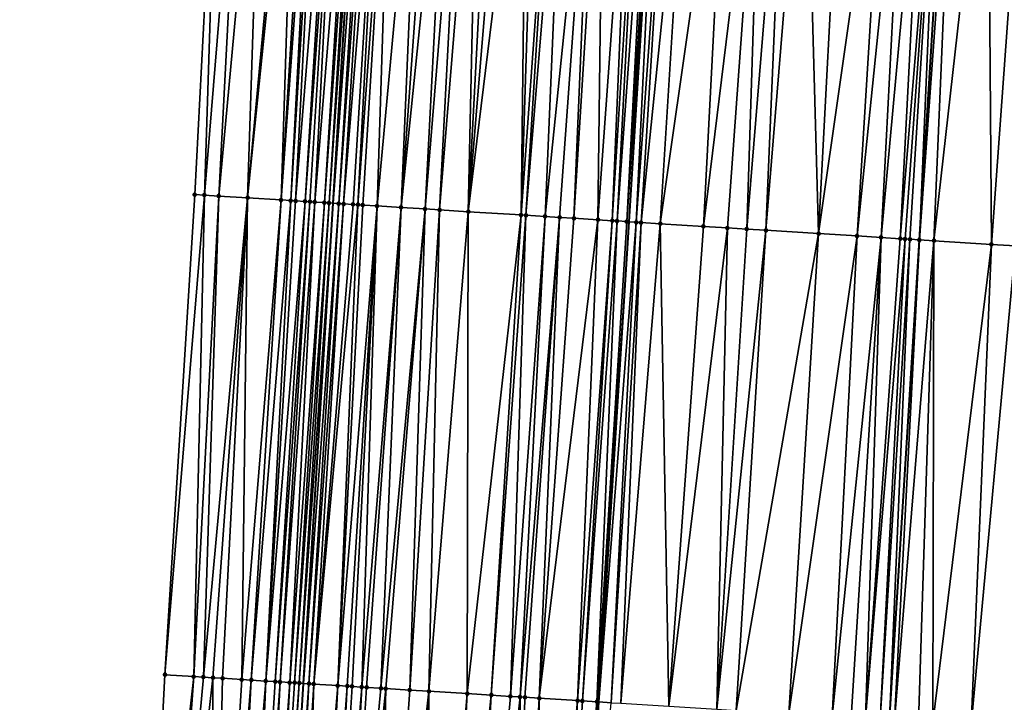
# Model space of a CAD drawing. Header units: feet. Extents: x 2004186 to 2014793, y 836912 to 864902.
# Tile 213 of 256: x 2010575 to 2010616, y 843506 to 843535. Entities that reach past the tile are written whole.
import ezdxf

# ---------------------------------------------------------------- set-up
doc = ezdxf.new("R2010")
doc.units = ezdxf.units.FT
doc.header["$LTSCALE"] = 100
doc.header["$MEASUREMENT"] = 0
for name, color, linetype, lineweight in [('EP_Travel Lane', 5, 'Continuous', 40), ('GPL_Skip Line', 2, 'Continuous', 40), ('Road Shots', 4, 'Continuous', 200), ('Road X-Section', 30, 'Continuous', 13)]:
    doc.layers.add(name, color=color, linetype=linetype, lineweight=lineweight)
doc.layers.add('I-77 SB_MM21-27-Surface-Border', color=7, linetype='Continuous')
doc.layers.add('I-77 SB_MM21-27-Surface-TIN', color=7, linetype='Continuous')

msp = doc.modelspace()

# ---------------------------------------------------------------- linework, layer by layer
at = {"layer": 'EP_Travel Lane'}
msp.add_polyline3d([(2010579.388404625, 843387.2973307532, 390.6696363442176), (2010580.625999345, 843407.2661358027, 391.0499260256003), (2010581.854941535, 843427.2232797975, 391.4284066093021), (2010583.083199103, 843447.1815296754, 391.8303828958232), (2010584.311471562, 843467.1400215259, 392.2035434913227), (2010585.539735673, 843487.0983777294, 392.5765034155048), (2010586.768007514, 843507.0568595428, 392.9485529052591), (2010587.996273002, 843527.0152381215, 393.3153231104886), (2010589.224508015, 843546.9731215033, 393.7123405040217), (2010590.44303203, 843566.8988339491, 394.0906520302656), (2010591.654462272, 843586.8543767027, 394.4424833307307), (2010592.865336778, 843606.8145956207, 394.8089417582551), (2010594.076153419, 843626.7738606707, 395.1754560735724), (2010595.286903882, 843646.7320348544, 395.5780617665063), (2010596.497511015, 843666.6878463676, 395.9613474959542), (2010597.708061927, 843686.6427311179, 396.3565109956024), (2010598.91840863, 843706.5942496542, 396.7299371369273)], dxfattribs=at)
at = {"layer": 'GPL_Skip Line'}
for points in [[(2010591.543826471, 843386.5442947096, 390.9444645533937), (2010592.776046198, 843406.5061417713, 391.3256484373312), (2010594.02902277, 843426.4610678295, 391.7062733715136), (2010595.284145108, 843446.4180068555, 392.0805299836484), (2010596.539240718, 843466.3745208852, 392.4698471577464), (2010597.794346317, 843486.331193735, 392.8503916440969), (2010599.049449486, 843506.2878279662, 393.2281297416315), (2010600.304551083, 843526.244437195, 393.6092269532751), (2010601.559649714, 843546.2009992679, 393.981663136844), (2010602.794145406, 843566.1424479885, 394.367374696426), (2010604.00701422, 843586.1001316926, 394.722562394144), (2010605.21789289, 843606.0604192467, 395.0688455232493), (2010606.428695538, 843626.0194536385, 395.4443817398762), (2010607.639450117, 843645.9776956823, 395.840573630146), (2010608.850054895, 843665.9334683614, 396.2204533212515), (2010610.060576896, 843685.8878765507, 396.6357860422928), (2010611.270952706, 843705.8398748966, 397.0017649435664)], [(2010603.70424591, 843385.7929352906, 391.1169724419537), (2010604.937612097, 843405.7474407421, 391.4959406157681), (2010606.177803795, 843425.7023868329, 391.8795521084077), (2010607.418814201, 843445.6600469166, 392.2561938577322), (2010608.659815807, 843465.6175654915, 392.6389821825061), (2010609.900829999, 843485.5752864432, 393.0147508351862), (2010611.14181534, 843505.532543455, 393.4036226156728), (2010612.382834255, 843525.4903403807, 393.7734629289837), (2010613.623817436, 843545.4475626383, 394.1539700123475), (2010614.851477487, 843565.4061275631, 394.5297942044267), (2010616.063778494, 843585.3655740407, 394.9026732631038), (2010617.274641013, 843605.3255953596, 395.2527930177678), (2010618.485442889, 843625.2846170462, 395.6266661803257), (2010619.696209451, 843645.2430566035, 396.0104920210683), (2010620.906816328, 843665.1988638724, 396.3850727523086), (2010622.117339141, 843685.1532854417, 396.7970961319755), (2010623.327716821, 843705.1053146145, 397.1721754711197)]]:
    msp.add_polyline3d(points, dxfattribs=at)
at = {"layer": 'I-77 SB_MM21-27-Surface-Border', "color": 3, "linetype": 'ByBlock', "lineweight": -2}
msp.add_polyline3d([(2010574.959306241, 843387.5729870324, 390.5039569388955), (2010576.393347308, 843407.5321201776, 390.8893630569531), (2010577.034833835, 843427.5265151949, 391.2408566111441), (2010579.273867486, 843447.4213244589, 391.6793994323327), (2010579.317233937, 843467.4541472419, 392.0188288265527), (2010579.959389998, 843487.4488681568, 392.3913353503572), (2010581.000764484, 843507.4185955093, 392.7855488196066), (2010582.241776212, 843527.3762768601, 393.1419848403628), (2010583.283202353, 843547.3468349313, 393.486681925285), (2010584.707919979, 843567.2516892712, 393.8772342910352), (2010586.119531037, 843587.1937366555, 394.2368389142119), (2010587.530051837, 843607.1420641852, 394.6035062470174), (2010589.140101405, 843627.0765629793, 395.0017854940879), (2010590.750115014, 843647.0104690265, 395.4086952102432), (2010592.958849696, 843666.9051104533, 395.8274514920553), (2010593.770172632, 843686.8848430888, 396.1927937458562), (2010594.780866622, 843706.8481472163, 396.5729672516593)], dxfattribs=at)
at = {"layer": 'I-77 SB_MM21-27-Surface-TIN', "color": 128, "linetype": 'ByBlock', "lineweight": -2}
for points in [[(2010583.283202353, 843547.3468349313, 393.486681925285), (2010582.241776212, 843527.3762768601, 393.1419848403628), (2010582.640986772, 843527.3511568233, 393.1579744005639)], [(2010584.281228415, 843547.2840294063, 393.5261099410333), (2010583.283202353, 843547.3468349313, 393.486681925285), (2010582.640986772, 843527.3511568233, 393.1579744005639)], [(2010584.281228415, 843547.2840294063, 393.5261099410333), (2010582.640986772, 843527.3511568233, 393.1579744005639), (2010583.239808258, 843527.313567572, 393.177038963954)], [(2010585.079658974, 843547.2339411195, 393.549369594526), (2010584.281228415, 843547.2840294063, 393.5261099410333), (2010583.239808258, 843527.313567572, 393.177038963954)], [(2010585.079658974, 843547.2339411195, 393.549369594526), (2010583.239808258, 843527.313567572, 393.177038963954), (2010584.437456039, 843527.2384663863, 393.210979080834)], [(2010586.27728913, 843547.1585565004, 393.5976375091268), (2010585.079658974, 843547.2339411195, 393.549369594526), (2010584.437456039, 843527.2384663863, 393.210979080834)], [(2010586.47689567, 843547.1460167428, 393.6043906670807), (2010586.27728913, 843547.1585565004, 393.5976375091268), (2010584.437456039, 843527.2384663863, 393.210979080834)], [(2010586.47689567, 843547.1460167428, 393.6043906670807), (2010584.437456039, 843527.2384663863, 393.210979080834), (2010585.834696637, 843527.1506047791, 393.2637718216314)], [(2010587.075724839, 843547.1085510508, 393.6165027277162), (2010586.47689567, 843547.1460167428, 393.6043906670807), (2010585.834696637, 843527.1506047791, 393.2637718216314)], [(2010587.275328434, 843547.0959639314, 393.6257683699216), (2010587.075724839, 843547.1085510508, 393.6165027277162), (2010585.834696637, 843527.1506047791, 393.2637718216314)], [(2010587.275328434, 843547.0959639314, 393.6257683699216), (2010585.834696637, 843527.1506047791, 393.2637718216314), (2010586.233912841, 843527.1255755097, 393.2748435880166)], [(2010587.474928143, 843547.0833143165, 393.6383493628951), (2010587.275328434, 843547.0959639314, 393.6257683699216), (2010586.233912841, 843527.1255755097, 393.2748435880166)], [(2010587.474928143, 843547.0833143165, 393.6383493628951), (2010586.233912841, 843527.1255755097, 393.2748435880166), (2010586.433518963, 843527.1130290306, 393.2821048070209)], [(2010588.073721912, 843547.0452793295, 393.6806620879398), (2010587.474928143, 843547.0833143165, 393.6383493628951), (2010586.433518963, 843527.1130290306, 393.2821048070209)], [(2010588.073721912, 843547.0452793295, 393.6806620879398), (2010586.433518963, 843527.1130290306, 393.2821048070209), (2010586.832721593, 843527.087781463, 393.3050039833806)], [(2010588.273326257, 843547.0327042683, 393.6892880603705), (2010588.073721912, 843547.0452793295, 393.6806620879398), (2010586.832721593, 843527.087781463, 393.3050039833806)], [(2010588.273326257, 843547.0327042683, 393.6892880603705), (2010586.832721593, 843527.087781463, 393.3050039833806), (2010587.032331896, 843527.0753022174, 393.3086225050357)], [(2010588.273326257, 843547.0327042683, 393.6892880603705), (2010587.032331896, 843527.0753022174, 393.3086225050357), (2010587.231948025, 843527.0629166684, 393.3071645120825)], [(2010588.872167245, 843546.9954286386, 393.6913174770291), (2010588.273326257, 843547.0327042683, 393.6892880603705), (2010587.231948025, 843527.0629166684, 393.3071645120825)], [(2010588.872167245, 843546.9954286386, 393.6913174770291), (2010587.231948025, 843527.0629166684, 393.3071645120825), (2010587.631186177, 843527.0382403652, 393.2991125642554)], [(2010589.071771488, 843546.9828519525, 393.7000296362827), (2010588.872167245, 843546.9954286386, 393.6913174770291), (2010587.631186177, 843527.0382403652, 393.2991125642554)], [(2010589.071771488, 843546.9828519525, 393.7000296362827), (2010587.631186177, 843527.0382403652, 393.2991125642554), (2010587.830794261, 843527.0257254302, 393.3046647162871)], [(2010589.071771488, 843546.9828519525, 393.7000296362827), (2010587.830794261, 843527.0257254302, 393.3046647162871), (2010589.224508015, 843546.9731215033, 393.7123405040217)], [(2010587.830794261, 843527.0257254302, 393.3046647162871), (2010587.996273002, 843527.0152381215, 393.3153231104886), (2010589.224508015, 843546.9731215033, 393.7123405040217)], [(2010589.470962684, 843546.9574205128, 393.7322052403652), (2010589.224508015, 843546.9731215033, 393.7123405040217), (2010587.996273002, 843527.0152381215, 393.3153231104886)], [(2010589.470962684, 843546.9574205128, 393.7322052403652), (2010587.996273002, 843527.0152381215, 393.3153231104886), (2010588.229993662, 843527.0004259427, 393.3303769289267)], [(2010589.670568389, 843546.9448673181, 393.7396712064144), (2010589.470962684, 843546.9574205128, 393.7322052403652), (2010588.229993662, 843527.0004259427, 393.3303769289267)], [(2010589.670568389, 843546.9448673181, 393.7396712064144), (2010588.229993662, 843527.0004259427, 393.3303769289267), (2010588.429595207, 843526.9878058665, 393.3416256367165)], [(2010590.06978626, 843546.919864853, 393.7490900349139), (2010589.670568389, 843546.9448673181, 393.7396712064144), (2010588.429595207, 843526.9878058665, 393.3416256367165)], [(2010590.06978626, 843546.919864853, 393.7490900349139), (2010588.429595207, 843526.9878058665, 393.3416256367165), (2010588.828809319, 843526.9627429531, 393.3545202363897)], [(2010590.06978626, 843546.919864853, 393.7490900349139), (2010588.828809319, 843526.9627429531, 393.3545202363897), (2010589.028412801, 843526.9501540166, 393.3640817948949)], [(2010590.469004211, 843546.89486368, 393.7584403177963), (2010590.06978626, 843546.919864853, 393.7490900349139), (2010589.028412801, 843526.9501540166, 393.3640817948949)], [(2010590.469004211, 843546.89486368, 393.7584403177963), (2010589.028412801, 843526.9501540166, 393.3640817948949), (2010589.22802025, 843526.9376288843, 393.3701864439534)], [(2010590.469004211, 843546.89486368, 393.7584403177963), (2010589.22802025, 843526.9376288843, 393.3701864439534), (2010589.826848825, 843526.9001536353, 393.3830743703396)], [(2010591.666667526, 843546.8200123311, 393.7784186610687), (2010590.469004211, 843546.89486368, 393.7584403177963), (2010589.826848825, 843526.9001536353, 393.3830743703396)], [(2010591.666667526, 843546.8200123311, 393.7784186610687), (2010589.826848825, 843526.9001536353, 393.3830743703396), (2010590.824899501, 843526.8377439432, 393.4018963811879)], [(2010592.265496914, 843546.7825501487, 393.790344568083), (2010591.666667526, 843546.8200123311, 393.7784186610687), (2010590.824899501, 843526.8377439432, 393.4018963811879)], [(2010592.864328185, 843546.7451182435, 393.8006642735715), (2010592.265496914, 843546.7825501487, 393.790344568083), (2010590.824899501, 843526.8377439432, 393.4018963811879)], [(2010592.864328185, 843546.7451182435, 393.8006642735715), (2010590.824899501, 843526.8377439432, 393.4018963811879), (2010591.822946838, 843526.7752805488, 393.4236279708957)], [(2010593.463164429, 843546.7077663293, 393.8067405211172), (2010592.864328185, 843546.7451182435, 393.8006642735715), (2010591.822946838, 843526.7752805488, 393.4236279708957)], [(2010593.463164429, 843546.7077663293, 393.8067405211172), (2010591.822946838, 843526.7752805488, 393.4236279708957), (2010592.421770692, 843526.7377293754, 393.4406294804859)], [(2010594.061995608, 843546.6703329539, 393.8171382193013), (2010593.463164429, 843546.7077663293, 393.8067405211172), (2010592.421770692, 843526.7377293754, 393.4406294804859)], [(2010594.061995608, 843546.6703329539, 393.8171382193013), (2010592.421770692, 843526.7377293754, 393.4406294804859), (2010593.619425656, 843526.6627437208, 393.4683101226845)], [(2010594.660821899, 843546.6328209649, 393.8317063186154), (2010594.061995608, 843546.6703329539, 393.8171382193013), (2010593.619425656, 843526.6627437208, 393.4683101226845)], [(2010595.259654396, 843546.5954087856, 393.8409795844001), (2010594.660821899, 843546.6328209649, 393.8317063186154), (2010593.619425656, 843526.6627437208, 393.4683101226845)], [(2010596.058102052, 843546.5455954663, 393.8496524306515), (2010595.259654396, 843546.5954087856, 393.8409795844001), (2010593.619425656, 843526.6627437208, 393.4683101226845)], [(2010596.058102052, 843546.5455954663, 393.8496524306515), (2010593.619425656, 843526.6627437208, 393.4683101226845), (2010595.815139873, 843526.5254863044, 393.507339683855)], [(2010596.457320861, 843546.520608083, 393.8582711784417), (2010596.058102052, 843546.5455954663, 393.8496524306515), (2010595.815139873, 843526.5254863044, 393.507339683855)], [(2010597.255747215, 843546.470452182, 393.8851177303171), (2010596.457320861, 843546.520608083, 393.8582711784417), (2010595.815139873, 843526.5254863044, 393.507339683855)], [(2010597.255747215, 843546.470452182, 393.8851177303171), (2010595.815139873, 843526.5254863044, 393.507339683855), (2010596.014748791, 843526.5129847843, 393.5121650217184)], [(2010597.65496318, 843546.4454190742, 393.8961621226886), (2010597.255747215, 843546.470452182, 393.8851177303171), (2010596.014748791, 843526.5129847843, 393.5121650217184)], [(2010597.65496318, 843546.4454190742, 393.8961621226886), (2010596.014748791, 843526.5129847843, 393.5121650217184), (2010596.813177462, 843526.4628661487, 393.5375646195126)], [(2010598.852623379, 843546.3705175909, 393.9188000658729), (2010597.65496318, 843546.4454190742, 393.8961621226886), (2010596.813177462, 843526.4628661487, 393.5375646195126)], [(2010598.852623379, 843546.3705175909, 393.9188000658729), (2010596.813177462, 843526.4628661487, 393.5375646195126), (2010597.412005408, 843526.4253807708, 393.5510013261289)], [(2010598.852623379, 843546.3705175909, 393.9188000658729), (2010597.412005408, 843526.4253807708, 393.5510013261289), (2010598.010835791, 843526.3879345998, 393.5623138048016)], [(2010599.251844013, 843546.3455595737, 393.9258609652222), (2010598.852623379, 843546.3705175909, 393.9188000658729), (2010598.010835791, 843526.3879345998, 393.5623138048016)], [(2010599.251844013, 843546.3455595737, 393.9258609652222), (2010598.010835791, 843526.3879345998, 393.5623138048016), (2010599.008877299, 843526.3253774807, 393.5891234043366)], [(2010600.44949543, 843546.2705168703, 393.9559905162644), (2010599.251844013, 843546.3455595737, 393.9258609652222), (2010599.008877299, 843526.3253774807, 393.5891234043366)], [(2010600.44949543, 843546.2705168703, 393.9559905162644), (2010599.008877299, 843526.3253774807, 393.5891234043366), (2010599.607712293, 843526.2880054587, 393.5964184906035)], [(2010600.8487164, 843546.2455642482, 393.962765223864), (2010600.44949543, 843546.2705168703, 393.9559905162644), (2010599.607712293, 843526.2880054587, 393.5964184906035)], [(2010600.8487164, 843546.2455642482, 393.962765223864), (2010599.607712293, 843526.2880054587, 393.5964184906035), (2010599.807320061, 843526.2754854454, 393.6022457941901)], [(2010601.247931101, 843546.2205107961, 393.9748888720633), (2010600.8487164, 843546.2455642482, 393.962765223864), (2010599.807320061, 843526.2754854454, 393.6022457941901)], [(2010601.247931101, 843546.2205107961, 393.9748888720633), (2010599.807320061, 843526.2754854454, 393.6022457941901), (2010600.206543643, 843526.2505748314, 393.6068888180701)], [(2010601.447541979, 843546.2080408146, 393.9779404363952), (2010601.247931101, 843546.2205107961, 393.9748888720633), (2010600.206543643, 843526.2505748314, 393.6068888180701)], [(2010601.447541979, 843546.2080408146, 393.9779404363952), (2010600.206543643, 843526.2505748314, 393.6068888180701), (2010601.559649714, 843546.2009992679, 393.981663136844)], [(2010600.206543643, 843526.2505748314, 393.6068888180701), (2010600.304551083, 843526.244437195, 393.6092269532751), (2010601.559649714, 843546.2009992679, 393.981663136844)], [(2010600.605761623, 843526.2255741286, 393.6164128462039), (2010601.559649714, 843546.2009992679, 393.981663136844), (2010600.304551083, 843526.244437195, 393.6092269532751)], [(2010602.046362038, 843546.1704286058, 393.9978251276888), (2010601.559649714, 843546.2009992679, 393.981663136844), (2010600.605761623, 843526.2255741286, 393.6164128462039)], [(2010602.046362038, 843546.1704286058, 393.9978251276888), (2010600.605761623, 843526.2255741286, 393.6164128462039), (2010600.80536635, 843526.2130052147, 393.6248895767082)], [(2010602.844807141, 843546.1205742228, 394.0086763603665), (2010602.046362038, 843546.1704286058, 393.9978251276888), (2010600.80536635, 843526.2130052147, 393.6248895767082)], [(2010602.844807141, 843546.1205742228, 394.0086763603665), (2010600.80536635, 843526.2130052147, 393.6248895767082), (2010601.603807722, 843526.1630908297, 393.6392228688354)], [(2010604.441707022, 843546.0210210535, 394.0221245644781), (2010602.844807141, 843546.1205742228, 394.0086763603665), (2010601.603807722, 843526.1630908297, 393.6392228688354)], [(2010604.441707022, 843546.0210210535, 394.0221245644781), (2010601.603807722, 843526.1630908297, 393.6392228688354), (2010603.400316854, 843526.0510414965, 393.6574925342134)], [(2010605.838983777, 843545.9337408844, 394.0429709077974), (2010604.441707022, 843546.0210210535, 394.0221245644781), (2010603.400316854, 843526.0510414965, 393.6574925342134)], [(2010605.838983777, 843545.9337408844, 394.0429709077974), (2010603.400316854, 843526.0510414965, 393.6574925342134), (2010604.398373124, 843525.988721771, 393.6714401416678)], [(2010605.838983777, 843545.9337408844, 394.0429709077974), (2010604.398373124, 843525.988721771, 393.6714401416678), (2010605.196818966, 843525.9388792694, 393.6818787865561)], [(2010606.837034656, 843545.8713344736, 394.0612262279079), (2010605.838983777, 843545.9337408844, 394.0429709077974), (2010605.196818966, 843525.9388792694, 393.6818787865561)], [(2010606.837034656, 843545.8713344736, 394.0612262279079), (2010605.196818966, 843525.9388792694, 393.6818787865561), (2010605.995260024, 843525.8889598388, 393.6964854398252)], [(2010607.635476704, 843545.821430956, 394.0746840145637), (2010606.837034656, 843545.8713344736, 394.0612262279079), (2010605.995260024, 843525.8889598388, 393.6964854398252)], [(2010607.635476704, 843545.821430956, 394.0746840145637), (2010605.995260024, 843525.8889598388, 393.6964854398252), (2010608.19098293, 843525.751842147, 393.7279447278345)], [(2010609.232366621, 843545.7217175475, 394.0966328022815), (2010607.635476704, 843545.821430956, 394.0746840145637), (2010608.19098293, 843525.751842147, 393.7279447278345)], [(2010611.028860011, 843545.6094150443, 394.1279520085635), (2010609.232366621, 843545.7217175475, 394.0966328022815), (2010608.19098293, 843525.751842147, 393.7279447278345)], [(2010611.028860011, 843545.6094150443, 394.1279520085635), (2010608.19098293, 843525.751842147, 393.7279447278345), (2010609.787870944, 843525.652098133, 393.7520192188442)], [(2010611.827299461, 843545.5594697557, 394.1436257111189), (2010611.028860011, 843545.6094150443, 394.1279520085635), (2010609.787870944, 843525.652098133, 393.7520192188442)], [(2010611.827299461, 843545.5594697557, 394.1436257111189), (2010609.787870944, 843525.652098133, 393.7520192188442), (2010610.785920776, 843525.58967488, 393.7715759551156)], [(2010612.625746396, 843545.5096448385, 394.1529138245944), (2010611.827299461, 843545.5594697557, 394.1436257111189), (2010610.785920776, 843525.58967488, 393.7715759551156)], [(2010612.625746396, 843545.5096448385, 394.1529138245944), (2010610.785920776, 843525.58967488, 393.7715759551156), (2010611.58436886, 843525.5398684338, 393.780061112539)], [(2010613.224586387, 843545.4723531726, 394.1557939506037), (2010612.625746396, 843545.5096448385, 394.1529138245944), (2010611.58436886, 843525.5398684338, 393.780061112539)], [(2010613.224586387, 843545.4723531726, 394.1557939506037), (2010611.58436886, 843525.5398684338, 393.780061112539), (2010611.78398366, 843525.5274615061, 393.7797614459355)], [(2010613.224586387, 843545.4723531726, 394.1557939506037), (2010611.78398366, 843525.5274615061, 393.7797614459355), (2010611.983602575, 843525.5151207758, 393.7758751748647)], [(2010613.224586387, 843545.4723531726, 394.1557939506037), (2010611.983602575, 843525.5151207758, 393.7758751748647), (2010612.382834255, 843525.4903403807, 393.7734629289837)], [(2010613.224586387, 843545.4723531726, 394.1557939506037), (2010612.382834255, 843525.4903403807, 393.7734629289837), (2010613.623817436, 843545.4475626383, 394.1539700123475)], [(2010613.823432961, 843545.4351673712, 394.1530580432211), (2010613.623817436, 843545.4475626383, 394.1539700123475), (2010612.382834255, 843525.4903403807, 393.7734629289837)], [(2010613.823432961, 843545.4351673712, 394.1530580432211), (2010612.382834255, 843525.4903403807, 393.7734629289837), (2010612.981680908, 843525.453155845, 393.7705999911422)], [(2010615.220764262, 843545.3487644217, 394.1273685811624), (2010613.823432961, 843545.4351673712, 394.1530580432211), (2010612.981680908, 843525.453155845, 393.7705999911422)], [(2010615.220764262, 843545.3487644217, 394.1273685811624), (2010612.981680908, 843525.453155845, 393.7705999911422), (2010615.377102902, 843525.3049867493, 393.7283172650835)], [(2010616.817716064, 843545.2500462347, 394.0965216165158), (2010615.220764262, 843545.3487644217, 394.1273685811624), (2010615.377102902, 843525.3049867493, 393.7283172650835)], [(2010616.817716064, 843545.2500462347, 394.0965216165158), (2010615.377102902, 843525.3049867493, 393.7283172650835), (2010616.375193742, 843525.2432229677, 393.7121438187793)], [(2010582.640986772, 843527.3511568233, 393.1579744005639), (2010582.241776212, 843527.3762768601, 393.1419848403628), (2010581.000764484, 843507.4185955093, 392.7855488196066)], [(2010582.640986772, 843527.3511568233, 393.1579744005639), (2010581.000764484, 843507.4185955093, 392.7855488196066), (2010582.198407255, 843507.3434137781, 392.8226714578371)], [(2010583.239808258, 843527.313567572, 393.177038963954), (2010582.640986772, 843527.3511568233, 393.1579744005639), (2010582.198407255, 843507.3434137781, 392.8226714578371)], [(2010583.239808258, 843527.313567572, 393.177038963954), (2010582.198407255, 843507.3434137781, 392.8226714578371), (2010582.597625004, 843507.318409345, 392.832097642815)], [(2010584.437456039, 843527.2384663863, 393.210979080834), (2010583.239808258, 843527.313567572, 393.177038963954), (2010582.597625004, 843507.318409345, 392.832097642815)], [(2010584.437456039, 843527.2384663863, 393.210979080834), (2010582.597625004, 843507.318409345, 392.832097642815), (2010582.996840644, 843507.2933710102, 392.8433039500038)], [(2010584.437456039, 843527.2384663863, 393.210979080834), (2010582.996840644, 843507.2933710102, 392.8433039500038), (2010583.396056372, 843507.2683340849, 392.8544362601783)], [(2010584.437456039, 843527.2384663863, 393.210979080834), (2010583.396056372, 843507.2683340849, 392.8544362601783), (2010584.194483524, 843507.2181910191, 392.8803352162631)], [(2010585.834696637, 843527.1506047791, 393.2637718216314), (2010584.437456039, 843527.2384663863, 393.210979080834), (2010584.194483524, 843507.2181910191, 392.8803352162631)], [(2010585.834696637, 843527.1506047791, 393.2637718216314), (2010584.194483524, 843507.2181910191, 392.8803352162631), (2010584.593697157, 843507.1931204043, 392.8932364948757)], [(2010586.233912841, 843527.1255755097, 393.2748435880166), (2010585.834696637, 843527.1506047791, 393.2637718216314), (2010584.593697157, 843507.1931204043, 392.8932364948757)], [(2010586.233912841, 843527.1255755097, 393.2748435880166), (2010584.593697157, 843507.1931204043, 392.8932364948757), (2010585.192521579, 843507.1555783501, 392.9092348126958)], [(2010586.433518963, 843527.1130290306, 393.2821048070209), (2010586.233912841, 843527.1255755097, 393.2748435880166), (2010585.192521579, 843507.1555783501, 392.9092348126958)], [(2010586.832721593, 843527.087781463, 393.3050039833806), (2010586.433518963, 843527.1130290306, 393.2821048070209), (2010585.192521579, 843507.1555783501, 392.9092348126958)], [(2010586.832721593, 843527.087781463, 393.3050039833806), (2010585.192521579, 843507.1555783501, 392.9092348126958), (2010585.591734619, 843507.130498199, 392.9226368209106)], [(2010587.032331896, 843527.0753022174, 393.3086225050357), (2010586.832721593, 843527.087781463, 393.3050039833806), (2010585.591734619, 843507.130498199, 392.9226368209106)], [(2010587.032331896, 843527.0753022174, 393.3086225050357), (2010585.591734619, 843507.130498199, 392.9226368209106), (2010585.791345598, 843507.1180298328, 392.9255724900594)], [(2010587.231948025, 843527.0629166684, 393.3071645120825), (2010587.032331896, 843527.0753022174, 393.3086225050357), (2010585.791345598, 843507.1180298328, 392.9255724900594)], [(2010587.231948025, 843527.0629166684, 393.3071645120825), (2010585.791345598, 843507.1180298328, 392.9255724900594), (2010586.190575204, 843507.0932160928, 392.9249857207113)], [(2010587.631186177, 843527.0382403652, 393.2991125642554), (2010587.231948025, 843527.0629166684, 393.3071645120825), (2010586.190575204, 843507.0932160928, 392.9249857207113)], [(2010587.631186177, 843527.0382403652, 393.2991125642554), (2010586.190575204, 843507.0932160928, 392.9249857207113), (2010586.390186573, 843507.0807539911, 392.9275924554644)], [(2010587.830794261, 843527.0257254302, 393.3046647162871), (2010587.631186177, 843527.0382403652, 393.2991125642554), (2010586.390186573, 843507.0807539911, 392.9275924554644)], [(2010587.830794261, 843527.0257254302, 393.3046647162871), (2010586.390186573, 843507.0807539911, 392.9275924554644), (2010586.589792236, 843507.0682001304, 392.9350173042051)], [(2010587.830794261, 843527.0257254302, 393.3046647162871), (2010586.589792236, 843507.0682001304, 392.9350173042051), (2010587.996273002, 843527.0152381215, 393.3153231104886)], [(2010586.589792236, 843507.0682001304, 392.9350173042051), (2010586.768007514, 843507.0568595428, 392.9485529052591), (2010587.996273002, 843527.0152381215, 393.3153231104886)], [(2010588.229993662, 843527.0004259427, 393.3303769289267), (2010587.996273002, 843527.0152381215, 393.3153231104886), (2010586.768007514, 843507.0568595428, 392.9485529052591)], [(2010588.229993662, 843527.0004259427, 393.3303769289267), (2010586.768007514, 843507.0568595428, 392.9485529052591), (2010586.988985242, 843507.0427978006, 392.9653363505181)], [(2010588.429595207, 843526.9878058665, 393.3416256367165), (2010588.229993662, 843527.0004259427, 393.3303769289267), (2010586.988985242, 843507.0427978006, 392.9653363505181)], [(2010588.429595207, 843526.9878058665, 393.3416256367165), (2010586.988985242, 843507.0427978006, 392.9653363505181), (2010587.188588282, 843507.0302017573, 392.9749761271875)], [(2010588.828809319, 843526.9627429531, 393.3545202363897), (2010588.429595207, 843526.9878058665, 393.3416256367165), (2010587.188588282, 843507.0302017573, 392.9749761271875)], [(2010589.028412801, 843526.9501540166, 393.3640817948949), (2010588.828809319, 843526.9627429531, 393.3545202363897), (2010587.188588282, 843507.0302017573, 392.9749761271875)], [(2010589.028412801, 843526.9501540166, 393.3640817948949), (2010587.188588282, 843507.0302017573, 392.9749761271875), (2010588.186623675, 843506.9675462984, 393.0061225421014)], [(2010589.22802025, 843526.9376288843, 393.3701864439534), (2010589.028412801, 843526.9501540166, 393.3640817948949), (2010588.186623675, 843506.9675462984, 393.0061225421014)], [(2010589.826848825, 843526.9001536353, 393.3830743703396), (2010589.22802025, 843526.9376288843, 393.3701864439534), (2010588.186623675, 843506.9675462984, 393.0061225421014)], [(2010589.826848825, 843526.9001536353, 393.3830743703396), (2010588.186623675, 843506.9675462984, 393.0061225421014), (2010588.585844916, 843506.9425980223, 393.0126000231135)], [(2010589.826848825, 843526.9001536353, 393.3830743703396), (2010588.585844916, 843506.9425980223, 393.0126000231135), (2010588.785452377, 843506.930073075, 393.0185066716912)], [(2010589.826848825, 843526.9001536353, 393.3830743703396), (2010588.785452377, 843506.930073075, 393.0185066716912), (2010589.18467295, 843506.9051140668, 393.0255476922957)], [(2010590.824899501, 843526.8377439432, 393.4018963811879), (2010589.826848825, 843526.9001536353, 393.3830743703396), (2010589.18467295, 843506.9051140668, 393.0255476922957)], [(2010590.824899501, 843526.8377439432, 393.4018963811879), (2010589.18467295, 843506.9051140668, 393.0255476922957), (2010589.3842795, 843506.8925744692, 393.0322235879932)], [(2010590.824899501, 843526.8377439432, 393.4018963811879), (2010589.3842795, 843506.8925744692, 393.0322235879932), (2010589.983107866, 843506.8550958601, 393.044890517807)], [(2010591.822946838, 843526.7752805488, 393.4236279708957), (2010590.824899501, 843526.8377439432, 393.4018963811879), (2010589.983107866, 843506.8550958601, 393.044890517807)], [(2010591.822946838, 843526.7752805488, 393.4236279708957), (2010589.983107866, 843506.8550958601, 393.044890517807), (2010590.182719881, 843506.8426441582, 393.0469511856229)], [(2010591.822946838, 843526.7752805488, 393.4236279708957), (2010590.182719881, 843506.8426441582, 393.0469511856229), (2010591.180767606, 843506.7801870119, 393.0676845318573)], [(2010592.421770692, 843526.7377293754, 393.4406294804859), (2010591.822946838, 843526.7752805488, 393.4236279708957), (2010591.180767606, 843506.7801870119, 393.0676845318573)], [(2010592.421770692, 843526.7377293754, 393.4406294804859), (2010591.180767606, 843506.7801870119, 393.0676845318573), (2010591.979201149, 843506.730146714, 393.0881873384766)], [(2010593.619425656, 843526.6627437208, 393.4683101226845), (2010592.421770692, 843526.7377293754, 393.4406294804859), (2010591.979201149, 843506.730146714, 393.0881873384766)], [(2010593.619425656, 843526.6627437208, 393.4683101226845), (2010591.979201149, 843506.730146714, 393.0881873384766), (2010593.576088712, 843506.6303954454, 393.1119005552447)], [(2010595.815139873, 843526.5254863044, 393.507339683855), (2010593.619425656, 843526.6627437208, 393.4683101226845), (2010593.576088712, 843506.6303954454, 393.1119005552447)], [(2010595.815139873, 843526.5254863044, 393.507339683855), (2010593.576088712, 843506.6303954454, 393.1119005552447), (2010594.574134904, 843506.5679136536, 393.1339280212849)], [(2010596.014748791, 843526.5129847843, 393.5121650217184), (2010595.815139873, 843526.5254863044, 393.507339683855), (2010594.574134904, 843506.5679136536, 393.1339280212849)], [(2010596.014748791, 843526.5129847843, 393.5121650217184), (2010594.574134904, 843506.5679136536, 393.1339280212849), (2010595.372569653, 843506.517892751, 393.1534124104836)], [(2010596.813177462, 843526.4628661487, 393.5375646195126), (2010596.014748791, 843526.5129847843, 393.5121650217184), (2010595.372569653, 843506.517892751, 393.1534124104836)], [(2010596.813177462, 843526.4628661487, 393.5375646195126), (2010595.372569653, 843506.517892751, 393.1534124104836), (2010595.771790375, 843506.4929361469, 393.1603271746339)], [(2010597.412005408, 843526.4253807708, 393.5510013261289), (2010596.813177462, 843526.4628661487, 393.5375646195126), (2010595.771790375, 843506.4929361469, 393.1603271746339)], [(2010597.412005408, 843526.4253807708, 393.5510013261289), (2010595.771790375, 843506.4929361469, 393.1603271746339), (2010595.971398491, 843506.4804217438, 393.1656801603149)], [(2010597.412005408, 843526.4253807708, 393.5510013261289), (2010595.971398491, 843506.4804217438, 393.1656801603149), (2010596.570227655, 843506.4429559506, 393.1776741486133)], [(2010598.010835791, 843526.3879345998, 393.5623138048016), (2010597.412005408, 843526.4253807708, 393.5510013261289), (2010596.570227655, 843506.4429559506, 393.1776741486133)], [(2010599.008877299, 843526.3253774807, 393.5891234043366), (2010598.010835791, 843526.3879345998, 393.5623138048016), (2010596.570227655, 843506.4429559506, 393.1776741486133)], [(2010599.008877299, 843526.3253774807, 393.5891234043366), (2010596.570227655, 843506.4429559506, 393.1776741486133), (2010598.167096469, 843506.3429031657, 393.2172194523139)], [(2010599.607712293, 843526.2880054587, 393.5964184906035), (2010599.008877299, 843526.3253774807, 393.5891234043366), (2010598.167096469, 843506.3429031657, 393.2172194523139)], [(2010599.607712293, 843526.2880054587, 393.5964184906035), (2010598.167096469, 843506.3429031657, 393.2172194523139), (2010598.366710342, 843506.3304813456, 393.2177110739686)], [(2010599.807320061, 843526.2754854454, 393.6022457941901), (2010599.607712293, 843526.2880054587, 393.5964184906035), (2010598.366710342, 843506.3304813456, 393.2177110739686)], [(2010599.807320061, 843526.2754854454, 393.6022457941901), (2010598.366710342, 843506.3304813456, 393.2177110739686), (2010598.965544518, 843506.2930961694, 393.2254719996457)], [(2010600.206543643, 843526.2505748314, 393.6068888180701), (2010599.807320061, 843526.2754854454, 393.6022457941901), (2010598.965544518, 843506.2930961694, 393.2254719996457)], [(2010600.206543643, 843526.2505748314, 393.6068888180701), (2010598.965544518, 843506.2930961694, 393.2254719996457), (2010600.304551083, 843526.244437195, 393.6092269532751)], [(2010598.965544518, 843506.2930961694, 393.2254719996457), (2010599.049449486, 843506.2878279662, 393.2281297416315), (2010600.304551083, 843526.244437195, 393.6092269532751)], [(2010600.605761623, 843526.2255741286, 393.6164128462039), (2010600.304551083, 843526.244437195, 393.6092269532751), (2010599.049449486, 843506.2878279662, 393.2281297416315)], [(2010600.605761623, 843526.2255741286, 393.6164128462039), (2010599.049449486, 843506.2878279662, 393.2281297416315), (2010599.564365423, 843506.2554975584, 393.2444400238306)], [(2010600.80536635, 843526.2130052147, 393.6248895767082), (2010600.605761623, 843526.2255741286, 393.6164128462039), (2010599.564365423, 843506.2554975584, 393.2444400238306)], [(2010600.80536635, 843526.2130052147, 393.6248895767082), (2010599.564365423, 843506.2554975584, 393.2444400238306), (2010599.963585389, 843506.2305287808, 393.2519939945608)], [(2010601.603807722, 843526.1630908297, 393.6392228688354), (2010600.80536635, 843526.2130052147, 393.6248895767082), (2010599.963585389, 843506.2305287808, 393.2519939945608)], [(2010601.603807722, 843526.1630908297, 393.6392228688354), (2010599.963585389, 843506.2305287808, 393.2519939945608), (2010601.959705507, 843506.1060112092, 393.2726296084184)], [(2010603.400316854, 843526.0510414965, 393.6574925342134), (2010601.603807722, 843526.1630908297, 393.6392228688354), (2010601.959705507, 843506.1060112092, 393.2726296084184)], [(2010604.398373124, 843525.988721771, 393.6714401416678), (2010603.400316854, 843526.0510414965, 393.6574925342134), (2010601.959705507, 843506.1060112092, 393.2726296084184)], [(2010604.398373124, 843525.988721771, 393.6714401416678), (2010601.959705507, 843506.1060112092, 393.2726296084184), (2010603.955814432, 843505.9813136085, 393.3027182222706)], [(2010605.196818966, 843525.9388792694, 393.6818787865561), (2010604.398373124, 843525.988721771, 393.6714401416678), (2010603.955814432, 843505.9813136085, 393.3027182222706)], [(2010605.995260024, 843525.8889598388, 393.6964854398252), (2010605.196818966, 843525.9388792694, 393.6818787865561), (2010603.955814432, 843505.9813136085, 393.3027182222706)], [(2010605.995260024, 843525.8889598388, 393.6964854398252), (2010603.955814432, 843505.9813136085, 393.3027182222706), (2010604.754253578, 843505.9313634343, 393.3184887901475)], [(2010608.19098293, 843525.751842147, 393.7279447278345), (2010605.995260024, 843525.8889598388, 393.6964854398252), (2010604.754253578, 843505.9313634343, 393.3184887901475)], [(2010608.19098293, 843525.751842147, 393.7279447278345), (2010604.754253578, 843505.9313634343, 393.3184887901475), (2010606.949976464, 843505.7942454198, 393.3489951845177)], [(2010609.787870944, 843525.652098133, 393.7520192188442), (2010608.19098293, 843525.751842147, 393.7279447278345), (2010606.949976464, 843505.7942454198, 393.3489951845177)], [(2010609.787870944, 843525.652098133, 393.7520192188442), (2010606.949976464, 843505.7942454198, 393.3489951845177), (2010608.746471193, 843505.681964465, 393.37886388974)], [(2010610.785920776, 843525.58967488, 393.7715759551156), (2010609.787870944, 843525.652098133, 393.7520192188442), (2010608.746471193, 843505.681964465, 393.37886388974)], [(2010610.785920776, 843525.58967488, 393.7715759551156), (2010608.746471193, 843505.681964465, 393.37886388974), (2010609.544909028, 843505.6319931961, 393.3957420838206)], [(2010610.785920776, 843525.58967488, 393.7715759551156), (2010609.544909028, 843505.6319931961, 393.3957420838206), (2010610.143742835, 843505.5946020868, 393.4038145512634)], [(2010611.58436886, 843525.5398684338, 393.780061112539), (2010610.785920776, 843525.58967488, 393.7715759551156), (2010610.143742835, 843505.5946020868, 393.4038145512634)], [(2010611.78398366, 843525.5274615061, 393.7797614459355), (2010611.58436886, 843525.5398684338, 393.780061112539), (2010610.143742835, 843505.5946020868, 393.4038145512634)], [(2010611.78398366, 843525.5274615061, 393.7797614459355), (2010610.143742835, 843505.5946020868, 393.4038145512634), (2010610.742584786, 843505.5573419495, 393.4050099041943)], [(2010611.983602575, 843525.5151207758, 393.7758751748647), (2010611.78398366, 843525.5274615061, 393.7797614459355), (2010610.742584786, 843505.5573419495, 393.4050099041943)], [(2010611.983602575, 843525.5151207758, 393.7758751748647), (2010610.742584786, 843505.5573419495, 393.4050099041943), (2010611.14181534, 843505.532543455, 393.4036226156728)], [(2010611.983602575, 843525.5151207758, 393.7758751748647), (2010611.14181534, 843505.532543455, 393.4036226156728), (2010612.382834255, 843525.4903403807, 393.7734629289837)], [(2010611.341430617, 843505.5201442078, 393.4029289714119), (2010612.382834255, 843525.4903403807, 393.7734629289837), (2010611.14181534, 843505.532543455, 393.4036226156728)], [(2010612.981680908, 843525.453155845, 393.7705999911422), (2010612.382834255, 843525.4903403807, 393.7734629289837), (2010611.341430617, 843505.5201442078, 393.4029289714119)], [(2010612.981680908, 843525.453155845, 393.7705999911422), (2010611.341430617, 843505.5201442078, 393.4029289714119), (2010612.339523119, 843505.4584071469, 393.3858519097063)], [(2010612.981680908, 843525.453155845, 393.7705999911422), (2010612.339523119, 843505.4584071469, 393.3858519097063), (2010612.938382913, 843505.4214339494, 393.3719805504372)], [(2010615.377102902, 843525.3049867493, 393.7283172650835), (2010612.981680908, 843525.453155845, 393.7705999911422), (2010612.938382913, 843505.4214339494, 393.3719805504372)], [(2010615.377102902, 843525.3049867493, 393.7283172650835), (2010612.938382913, 843505.4214339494, 393.3719805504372), (2010614.535333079, 843505.3226894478, 393.3428301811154)], [(2010616.375193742, 843525.2432229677, 393.7121438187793), (2010615.377102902, 843525.3049867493, 393.7283172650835), (2010614.535333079, 843505.3226894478, 393.3428301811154)], [(2010616.375193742, 843525.2432229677, 393.7121438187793), (2010614.535333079, 843505.3226894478, 393.3428301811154), (2010616.531506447, 843505.1990282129, 393.318501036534)], [(2010579.959389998, 843487.4488681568, 392.3913353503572), (2010582.198407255, 843507.3434137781, 392.8226714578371), (2010581.000764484, 843507.4185955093, 392.7855488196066)], [(2010579.959389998, 843487.4488681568, 392.3913353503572), (2010580.757810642, 843487.3986204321, 392.4231576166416), (2010582.198407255, 843507.3434137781, 392.8226714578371)], [(2010580.757810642, 843487.3986204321, 392.4231576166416), (2010582.597625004, 843507.318409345, 392.832097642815), (2010582.198407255, 843507.3434137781, 392.8226714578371)], [(2010580.757810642, 843487.3986204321, 392.4231576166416), (2010582.996840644, 843507.2933710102, 392.8433039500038), (2010582.597625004, 843507.318409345, 392.832097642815)], [(2010582.953482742, 843487.2606856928, 392.4975489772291), (2010582.996840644, 843507.2933710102, 392.8433039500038), (2010580.757810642, 843487.3986204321, 392.4231576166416)], [(2010582.953482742, 843487.2606856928, 392.4975489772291), (2010583.396056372, 843507.2683340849, 392.8544362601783), (2010582.996840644, 843507.2933710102, 392.8433039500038)], [(2010582.953482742, 843487.2606856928, 392.4975489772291), (2010584.194483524, 843507.2181910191, 392.8803352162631), (2010583.396056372, 843507.2683340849, 392.8544362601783)], [(2010582.953482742, 843487.2606856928, 392.4975489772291), (2010584.593697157, 843507.1931204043, 392.8932364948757), (2010584.194483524, 843507.2181910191, 392.8803352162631)], [(2010583.552292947, 843487.2229150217, 392.5259332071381), (2010584.593697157, 843507.1931204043, 392.8932364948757), (2010582.953482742, 843487.2606856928, 392.4975489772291)], [(2010583.552292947, 843487.2229150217, 392.5259332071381), (2010585.192521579, 843507.1555783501, 392.9092348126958), (2010584.593697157, 843507.1931204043, 392.8932364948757)], [(2010584.350706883, 843487.1725594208, 392.5634970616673), (2010585.192521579, 843507.1555783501, 392.9092348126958), (2010583.552292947, 843487.2229150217, 392.5259332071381)], [(2010584.350706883, 843487.1725594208, 392.5634970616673), (2010585.591734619, 843507.130498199, 392.9226368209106), (2010585.192521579, 843507.1555783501, 392.9092348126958)], [(2010584.350706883, 843487.1725594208, 392.5634970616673), (2010585.791345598, 843507.1180298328, 392.9255724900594), (2010585.591734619, 843507.130498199, 392.9226368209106)], [(2010584.550313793, 843487.1600256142, 392.5699557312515), (2010585.791345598, 843507.1180298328, 392.9255724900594), (2010584.350706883, 843487.1725594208, 392.5634970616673)], [(2010584.749927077, 843487.1475943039, 392.5709591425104), (2010585.791345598, 843507.1180298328, 392.9255724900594), (2010584.550313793, 843487.1600256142, 392.5699557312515)], [(2010584.749927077, 843487.1475943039, 392.5709591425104), (2010586.190575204, 843507.0932160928, 392.9249857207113), (2010585.791345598, 843507.1180298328, 392.9255724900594)], [(2010585.149161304, 843487.1228548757, 392.5664091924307), (2010586.190575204, 843507.0932160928, 392.9249857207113), (2010584.749927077, 843487.1475943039, 392.5709591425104)], [(2010585.149161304, 843487.1228548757, 392.5664091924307), (2010586.390186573, 843507.0807539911, 392.9275924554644), (2010586.190575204, 843507.0932160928, 392.9249857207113)], [(2010585.149161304, 843487.1228548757, 392.5664091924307), (2010586.589792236, 843507.0682001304, 392.9350173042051), (2010586.390186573, 843507.0807539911, 392.9275924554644)], [(2010585.348773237, 843487.1104018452, 392.5685686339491), (2010586.589792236, 843507.0682001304, 392.9350173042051), (2010585.149161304, 843487.1228548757, 392.5664091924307)], [(2010585.348773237, 843487.1104018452, 392.5685686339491), (2010586.768007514, 843507.0568595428, 392.9485529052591), (2010586.589792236, 843507.0682001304, 392.9350173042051)], [(2010585.348773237, 843487.1104018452, 392.5685686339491), (2010585.539735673, 843487.0983777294, 392.5765034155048), (2010586.768007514, 843507.0568595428, 392.9485529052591)], [(2010585.548378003, 843487.0978335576, 392.5768625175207), (2010586.768007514, 843507.0568595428, 392.9485529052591), (2010585.539735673, 843487.0983777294, 392.5765034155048)], [(2010585.548378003, 843487.0978335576, 392.5768625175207), (2010586.988985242, 843507.0427978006, 392.9653363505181), (2010586.768007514, 843507.0568595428, 392.9485529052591)], [(2010585.947580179, 843487.0725787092, 392.5997452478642), (2010586.988985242, 843507.0427978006, 392.9653363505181), (2010585.548378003, 843487.0978335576, 392.5768625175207)], [(2010585.947580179, 843487.0725787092, 392.5997452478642), (2010587.188588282, 843507.0302017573, 392.9749761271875), (2010586.988985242, 843507.0427978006, 392.9653363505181)], [(2010586.546397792, 843487.0349271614, 392.6217892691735), (2010587.188588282, 843507.0302017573, 392.9749761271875), (2010585.947580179, 843487.0725787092, 392.5997452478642)], [(2010586.546397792, 843487.0349271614, 392.6217892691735), (2010588.186623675, 843506.9675462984, 393.0061225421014), (2010587.188588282, 843507.0302017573, 392.9749761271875)], [(2010587.145219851, 843486.9973471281, 392.6400269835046), (2010588.186623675, 843506.9675462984, 393.0061225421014), (2010586.546397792, 843487.0349271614, 392.6217892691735)], [(2010587.145219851, 843486.9973471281, 392.6400269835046), (2010588.585844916, 843506.9425980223, 393.0126000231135), (2010588.186623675, 843506.9675462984, 393.0061225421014)], [(2010587.544444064, 843486.9724466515, 392.6440486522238), (2010588.585844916, 843506.9425980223, 393.0126000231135), (2010587.145219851, 843486.9973471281, 392.6400269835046)], [(2010587.544444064, 843486.9724466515, 392.6440486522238), (2010588.785452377, 843506.930073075, 393.0185066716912), (2010588.585844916, 843506.9425980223, 393.0126000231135)], [(2010587.544444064, 843486.9724466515, 392.6440486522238), (2010589.18467295, 843506.9051140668, 393.0255476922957), (2010588.785452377, 843506.930073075, 393.0185066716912)], [(2010588.143272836, 843486.9349745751, 392.6565404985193), (2010589.18467295, 843506.9051140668, 393.0255476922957), (2010587.544444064, 843486.9724466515, 392.6440486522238)], [(2010588.143272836, 843486.9349745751, 392.6565404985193), (2010589.3842795, 843506.8925744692, 393.0322235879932), (2010589.18467295, 843506.9051140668, 393.0255476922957)], [(2010588.143272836, 843486.9349745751, 392.6565404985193), (2010589.983107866, 843506.8550958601, 393.044890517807), (2010589.3842795, 843506.8925744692, 393.0322235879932)], [(2010588.143272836, 843486.9349745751, 392.6565404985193), (2010590.182719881, 843506.8426441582, 393.0469511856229), (2010589.983107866, 843506.8550958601, 393.044890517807)], [(2010589.740151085, 843486.8350735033, 392.6885499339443), (2010590.182719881, 843506.8426441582, 393.0469511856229), (2010588.143272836, 843486.9349745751, 392.6565404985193)], [(2010589.740151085, 843486.8350735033, 392.6885499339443), (2010591.180767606, 843506.7801870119, 393.0676845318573), (2010590.182719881, 843506.8426441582, 393.0469511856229)], [(2010589.740151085, 843486.8350735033, 392.6885499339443), (2010591.979201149, 843506.730146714, 393.0881873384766), (2010591.180767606, 843506.7801870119, 393.0676845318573)], [(2010590.937812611, 843486.7601933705, 392.7101262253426), (2010591.979201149, 843506.730146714, 393.0881873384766), (2010589.740151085, 843486.8350735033, 392.6885499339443)], [(2010591.935862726, 843486.6977746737, 392.7290956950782), (2010591.979201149, 843506.730146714, 393.0881873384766), (2010590.937812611, 843486.7601933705, 392.7101262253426)], [(2010591.935862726, 843486.6977746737, 392.7290956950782), (2010593.576088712, 843506.6303954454, 393.1119005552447), (2010591.979201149, 843506.730146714, 393.0881873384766)], [(2010592.534694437, 843486.6603498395, 392.7390731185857), (2010593.576088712, 843506.6303954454, 393.1119005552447), (2010591.935862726, 843486.6977746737, 392.7290956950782)], [(2010592.534694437, 843486.6603498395, 392.7390731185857), (2010594.574134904, 843506.5679136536, 393.1339280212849), (2010593.576088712, 843506.6303954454, 393.1119005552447)], [(2010593.532741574, 843486.5978832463, 392.7605918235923), (2010594.574134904, 843506.5679136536, 393.1339280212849), (2010592.534694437, 843486.6603498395, 392.7390731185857)], [(2010593.532741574, 843486.5978832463, 392.7605918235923), (2010595.372569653, 843506.517892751, 393.1534124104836), (2010594.574134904, 843506.5679136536, 393.1339280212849)], [(2010593.532741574, 843486.5978832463, 392.7605918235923), (2010595.771790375, 843506.4929361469, 393.1603271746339), (2010595.372569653, 843506.517892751, 393.1534124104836)], [(2010595.528833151, 843486.4729066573, 392.805939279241), (2010595.771790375, 843506.4929361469, 393.1603271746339), (2010593.532741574, 843486.5978832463, 392.7605918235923)], [(2010595.528833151, 843486.4729066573, 392.805939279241), (2010595.971398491, 843506.4804217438, 393.1656801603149), (2010595.771790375, 843506.4929361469, 393.1603271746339)], [(2010595.528833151, 843486.4729066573, 392.805939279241), (2010596.570227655, 843506.4429559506, 393.1776741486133), (2010595.971398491, 843506.4804217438, 393.1656801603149)], [(2010596.327266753, 843486.4228673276, 392.8266699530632), (2010596.570227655, 843506.4429559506, 393.1776741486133), (2010595.528833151, 843486.4729066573, 392.805939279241)], [(2010596.327266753, 843486.4228673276, 392.8266699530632), (2010598.167096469, 843506.3429031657, 393.2172194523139), (2010596.570227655, 843506.4429559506, 393.1776741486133)], [(2010596.726490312, 843486.3979563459, 392.8312507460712), (2010598.167096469, 843506.3429031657, 393.2172194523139), (2010596.327266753, 843486.4228673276, 392.8266699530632)], [(2010597.125715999, 843486.373079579, 392.8340104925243), (2010598.167096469, 843506.3429031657, 393.2172194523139), (2010596.726490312, 843486.3979563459, 392.8312507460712)], [(2010597.125715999, 843486.373079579, 392.8340104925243), (2010598.366710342, 843506.3304813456, 393.2177110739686), (2010598.167096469, 843506.3429031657, 393.2172194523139)], [(2010597.125715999, 843486.373079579, 392.8340104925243), (2010598.965544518, 843506.2930961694, 393.2254719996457), (2010598.366710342, 843506.3304813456, 393.2177110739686)], [(2010597.125715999, 843486.373079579, 392.8340104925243), (2010597.794346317, 843486.331193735, 392.8503916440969), (2010598.965544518, 843506.2930961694, 393.2254719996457)], [(2010598.965544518, 843506.2930961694, 393.2254719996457), (2010597.794346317, 843486.331193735, 392.8503916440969), (2010599.049449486, 843506.2878279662, 393.2281297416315)], [(2010599.564365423, 843506.2554975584, 393.2444400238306), (2010599.049449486, 843506.2878279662, 393.2281297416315), (2010597.794346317, 843486.331193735, 392.8503916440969)]]:
    msp.add_3dface(points, dxfattribs=at)
at = {"layer": 'Road Shots', "lineweight": 100}
for p in [(2010582.241776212, 843527.3762768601, 393.1419848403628), (2010582.640986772, 843527.3511568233, 393.1579744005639), (2010583.239808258, 843527.313567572, 393.177038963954), (2010584.437456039, 843527.2384663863, 393.210979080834), (2010585.834696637, 843527.1506047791, 393.2637718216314), (2010586.233912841, 843527.1255755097, 393.2748435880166), (2010586.433518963, 843527.1130290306, 393.2821048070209), (2010586.832721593, 843527.087781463, 393.3050039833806), (2010587.032331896, 843527.0753022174, 393.3086225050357), (2010587.231948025, 843527.0629166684, 393.3071645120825), (2010587.631186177, 843527.0382403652, 393.2991125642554), (2010587.830794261, 843527.0257254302, 393.3046647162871), (2010588.229993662, 843527.0004259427, 393.3303769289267), (2010588.429595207, 843526.9878058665, 393.3416256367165), (2010588.828809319, 843526.9627429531, 393.3545202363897), (2010589.028412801, 843526.9501540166, 393.3640817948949), (2010589.22802025, 843526.9376288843, 393.3701864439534), (2010589.826848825, 843526.9001536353, 393.3830743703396), (2010590.824899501, 843526.8377439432, 393.4018963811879), (2010591.822946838, 843526.7752805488, 393.4236279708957), (2010592.421770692, 843526.7377293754, 393.4406294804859), (2010593.619425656, 843526.6627437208, 393.4683101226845), (2010595.815139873, 843526.5254863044, 393.507339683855), (2010596.014748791, 843526.5129847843, 393.5121650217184), (2010596.813177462, 843526.4628661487, 393.5375646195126), (2010597.412005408, 843526.4253807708, 393.5510013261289), (2010598.010835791, 843526.3879345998, 393.5623138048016), (2010599.008877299, 843526.3253774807, 393.5891234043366), (2010599.607712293, 843526.2880054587, 393.5964184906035), (2010599.807320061, 843526.2754854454, 393.6022457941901), (2010600.206543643, 843526.2505748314, 393.6068888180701), (2010600.605761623, 843526.2255741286, 393.6164128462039), (2010600.80536635, 843526.2130052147, 393.6248895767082), (2010601.603807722, 843526.1630908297, 393.6392228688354), (2010603.400316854, 843526.0510414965, 393.6574925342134), (2010604.398373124, 843525.988721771, 393.6714401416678), (2010605.196818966, 843525.9388792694, 393.6818787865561), (2010605.995260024, 843525.8889598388, 393.6964854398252), (2010608.19098293, 843525.751842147, 393.7279447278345), (2010609.787870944, 843525.652098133, 393.7520192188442), (2010610.785920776, 843525.58967488, 393.7715759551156), (2010611.58436886, 843525.5398684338, 393.780061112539), (2010611.78398366, 843525.5274615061, 393.7797614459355), (2010611.983602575, 843525.5151207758, 393.7758751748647), (2010612.382834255, 843525.4903403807, 393.7734629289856), (2010612.981680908, 843525.453155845, 393.7705999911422), (2010615.377102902, 843525.3049867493, 393.7283172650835), (2010581.000764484, 843507.4185955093, 392.7855488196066), (2010582.198407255, 843507.3434137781, 392.8226714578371), (2010582.597625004, 843507.318409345, 392.832097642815), (2010582.996840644, 843507.2933710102, 392.8433039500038), (2010583.396056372, 843507.2683340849, 392.8544362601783), (2010584.194483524, 843507.2181910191, 392.8803352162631), (2010584.593697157, 843507.1931204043, 392.8932364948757), (2010585.192521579, 843507.1555783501, 392.9092348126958), (2010585.591734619, 843507.130498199, 392.9226368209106), (2010585.791345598, 843507.1180298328, 392.9255724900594), (2010586.190575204, 843507.0932160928, 392.9249857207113), (2010586.390186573, 843507.0807539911, 392.9275924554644), (2010586.589792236, 843507.0682001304, 392.9350173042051), (2010586.988985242, 843507.0427978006, 392.9653363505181), (2010587.188588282, 843507.0302017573, 392.9749761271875), (2010588.186623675, 843506.9675462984, 393.0061225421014), (2010588.585844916, 843506.9425980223, 393.0126000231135), (2010588.785452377, 843506.930073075, 393.0185066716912), (2010589.18467295, 843506.9051140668, 393.0255476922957), (2010589.3842795, 843506.8925744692, 393.0322235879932), (2010589.983107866, 843506.8550958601, 393.044890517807), (2010590.182719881, 843506.8426441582, 393.0469511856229), (2010591.180767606, 843506.7801870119, 393.0676845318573), (2010591.979201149, 843506.730146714, 393.0881873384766), (2010593.576088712, 843506.6303954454, 393.1119005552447), (2010594.574134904, 843506.5679136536, 393.1339280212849), (2010595.372569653, 843506.517892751, 393.1534124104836), (2010595.771790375, 843506.4929361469, 393.1603271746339), (2010595.971398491, 843506.4804217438, 393.1656801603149), (2010596.570227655, 843506.4429559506, 393.1776741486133), (2010598.167096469, 843506.3429031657, 393.2172194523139), (2010598.366710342, 843506.3304813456, 393.2177110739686), (2010598.965544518, 843506.2930961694, 393.2254719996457)]:
    msp.add_point(p, dxfattribs=at)
at = {"layer": 'Road X-Section', "extrusion": (0.06205168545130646, 0.9979016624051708, 0.01848947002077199), "elevation": 966524.6568985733, "flags": 128}
msp.add_lwpolyline([(-1954355.153020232, -17480.37486348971), (-1954355.553020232, -17480.35887119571), (-1954356.153020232, -17480.33980337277), (-1954357.353020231, -17480.30585745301), (-1954358.753020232, -17480.25305568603), (-1954359.153020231, -17480.24198202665), (-1954359.353020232, -17480.23471956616), (-1954359.753020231, -17480.21181647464), (-1954359.953020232, -17480.20819733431), (-1954360.153020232, -17480.20965557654), (-1954360.553020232, -17480.21770890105), (-1954360.753020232, -17480.21215579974), (-1954361.153020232, -17480.18643919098), (-1954361.353020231, -17480.17518855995), (-1954361.753020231, -17480.16229175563), (-1954361.953020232, -17480.15272856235), (-1954362.153020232, -17480.14662286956), (-1954362.753020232, -17480.13373273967), (-1954363.753020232, -17480.11490751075), (-1954364.753020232, -17480.0931722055), (-1954365.353020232, -17480.07616778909), (-1954366.553020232, -17480.04848241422), (-1954368.753020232, -17480.00944618), (-1954368.953020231, -17480.00462001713), (-1954369.753020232, -17479.97921607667), (-1954370.353020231, -17479.96577707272), (-1954370.953020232, -17479.95446265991), (-1954371.953020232, -17479.92764847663), (-1954372.553020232, -17479.92035214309), (-1954372.753020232, -17479.91452384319), (-1954373.153020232, -17479.90988002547), (-1954373.553020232, -17479.90035436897), (-1954373.753020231, -17479.89187618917), (-1954374.553020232, -17479.87754044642), (-1954376.353020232, -17479.8592676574), (-1954377.353020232, -17479.84531766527), (-1954378.153020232, -17479.83487723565), (-1954378.953020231, -17479.82026808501), (-1954381.153020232, -17479.78880341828), (-1954382.753020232, -17479.76472481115), (-1954383.753020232, -17479.74516473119), (-1954384.553020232, -17479.73667812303), (-1954384.753020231, -17479.73697784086), (-1954384.953020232, -17479.74086477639), (-1954385.353020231, -17479.7432774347), (-1954385.953020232, -17479.74614086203), (-1954388.353020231, -17479.78843081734), (-1954389.353020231, -17479.80460702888), (-1954393.153020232, -17479.84969297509), (-1954394.553020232, -17479.86849810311), (-1954395.553020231, -17479.88755552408), (-1954396.153020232, -17479.90114513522), (-1954396.753020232, -17479.91819600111), (-1954396.953020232, -17479.92643825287), (-1954397.153020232, -17479.93008000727), (-1954397.353020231, -17479.92822131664), (-1954397.553020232, -17479.92915390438), (-1954397.753020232, -17479.9333415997), (-1954397.953020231, -17479.9399045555), (-1954398.353020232, -17479.96735730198), (-1954398.553020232, -17479.97867224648), (-1954399.153020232, -17480.00593764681), (-1954399.353020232, -17480.01471436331), (-1954399.553020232, -17480.01608511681), (-1954399.753020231, -17480.02092980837), (-1954400.353020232, -17480.04411964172), (-1954402.953020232, -17480.14517686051), (-1954403.553020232, -17480.17020616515), (-1954404.753020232, -17480.21801858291)], dxfattribs=at)
at = {"layer": 'Road X-Section', "extrusion": (0.06205099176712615, 0.997890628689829, 0.01907793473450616), "elevation": 966494.1869094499, "flags": 128}
msp.add_lwpolyline([(-1954355.16033858, -18049.21243345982), (-1954356.360338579, -18049.17530406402), (-1954356.76033858, -18049.16587616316), (-1954357.16033858, -18049.15466781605), (-1954357.56033858, -18049.14353347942), (-1954358.36033858, -18049.11762980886), (-1954358.76033858, -18049.10472618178), (-1954359.360338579, -18049.08872495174), (-1954359.76033858, -18049.0753205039), (-1954359.96033858, -18049.07238430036), (-1954360.36033858, -18049.07297117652), (-1954360.56033858, -18049.07036396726), (-1954360.76033858, -18049.06293776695), (-1954361.160338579, -18049.03261320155), (-1954361.36033858, -18049.02297167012), (-1954362.36033858, -18048.99181958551), (-1954362.76033858, -18048.98534092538), (-1954362.96033858, -18048.9794332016), (-1954363.36033858, -18048.9723908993), (-1954363.56033858, -18048.96571378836), (-1954364.160338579, -18048.95304455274), (-1954364.36033858, -18048.95098350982), (-1954365.36033858, -18048.93024638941), (-1954366.16033858, -18048.9097398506), (-1954367.76033858, -18048.88602231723), (-1954368.76033858, -18048.86399084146), (-1954369.56033858, -18048.84450290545), (-1954369.96033858, -18048.83758688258), (-1954370.160338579, -18048.83223292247), (-1954370.76033858, -18048.82023675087), (-1954372.360338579, -18048.78068424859), (-1954372.56033858, -18048.78019253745), (-1954373.16033858, -18048.77243019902), (-1954373.76033858, -18048.75345872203), (-1954374.16033858, -18048.74590337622), (-1954376.16033858, -18048.72526400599), (-1954378.16033858, -18048.695169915), (-1954378.96033858, -18048.67939647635), (-1954381.16033858, -18048.6488845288), (-1954382.96033858, -18048.61901038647), (-1954383.76033858, -18048.60212911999), (-1954384.36033858, -18048.59405518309), (-1954384.960338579, -18048.59285961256), (-1954385.56033858, -18048.59494092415), (-1954386.56033858, -18048.61202109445), (-1954387.16033858, -18048.62589497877), (-1954388.76033858, -18048.65505065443), (-1954390.76033858, -18048.67938422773), (-1954391.56033858, -18048.6851203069), (-1954394.16033858, -18048.71698083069), (-1954395.56033858, -18048.74117999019), (-1954396.16033858, -18048.75745716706), (-1954396.36033858, -18048.76494468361), (-1954396.760338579, -18048.77562529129), (-1954396.960338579, -18048.78803066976), (-1954397.16033858, -18048.79225594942), (-1954397.36033858, -18048.78597309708), (-1954397.56033858, -18048.78196814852), (-1954397.76033858, -18048.78873955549), (-1954397.96033858, -18048.79823319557), (-1954398.36033858, -18048.82555025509), (-1954399.16033858, -18048.86520258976), (-1954399.36033858, -18048.87159155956), (-1954399.56033858, -18048.87495017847), (-1954400.16033858, -18048.89595504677), (-1954400.76033858, -18048.91985435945), (-1954401.960338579, -18048.961825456), (-1954403.36033858, -18049.01657104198), (-1954404.16033858, -18049.04920638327), (-1954404.76033858, -18049.07228937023)], dxfattribs=at)

doc.saveas('drawing.dxf')
